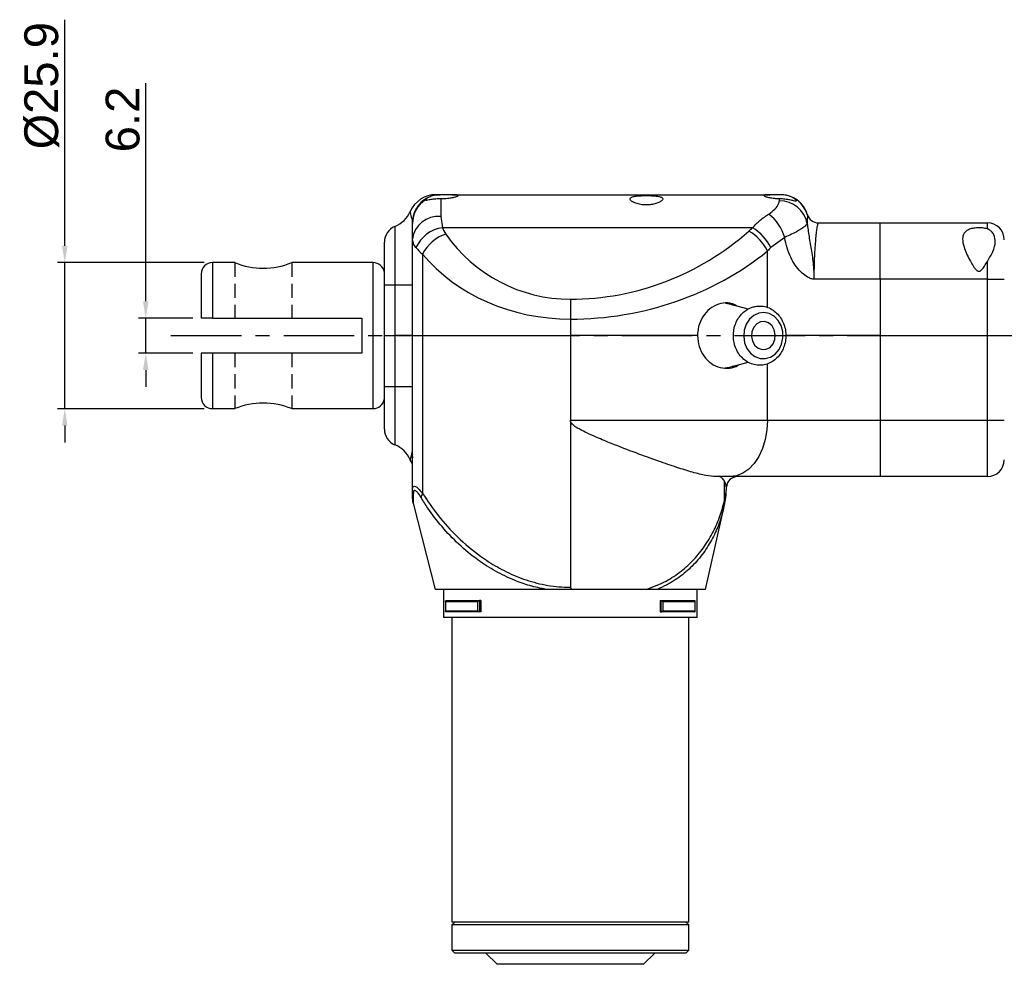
# Model space of a CAD drawing. Extents: x -901 to 3209, y -1525 to 2707.
# Tile 2 of 4: x -764 to -590, y -19 to 149. Entities that reach past the tile are written whole.
import ezdxf

# ---------------------------------------------------------------- set-up
doc = ezdxf.new("R2010")
doc.units = 0
doc.header["$LTSCALE"] = 10
doc.header["$MEASUREMENT"] = 0
doc.header["$PDMODE"] = 3
doc.linetypes.add('CENTER', pattern=[2, 1.25, -0.25, 0.25, -0.25])
doc.linetypes.add('HIDDEN', pattern=[0.375, 0.25, -0.125])
doc.layers.get('0').update_dxf_attribs({"linetype": 'CONTINUOUS'})
doc.layers.get('DEFPOINTS').update_dxf_attribs({"linetype": 'CONTINUOUS'})
for name, color, linetype in [('CE', 2, 'CENTER'), ('DIM', 4, 'CONTINUOUS'), ('HID', 1, 'HIDDEN')]:
    doc.layers.add(name, color=color, linetype=linetype)
doc.styles.get("Standard").update_dxf_attribs({"font": 'ARIAL.TTF'})
doc.dimstyles.new('FU-2D', dxfattribs={"dimscale": 0, "dimtxt": 5, "dimasz": 5, "dimexe": 1.25, "dimexo": 0.625, "dimgap": 1, "dimtad": 1, "dimdec": 4, "dimtxsty": 'STANDARD', "dimcen": 2.5, "dimazin": 3, "dimtfac": 1, "dimtdec": 4, "dimtmove": 0, "dimatfit": 3, "dimtolj": 1, "dimtzin": 0})

# ---------------------------------------------------------------- blocks, each defined once
blk = doc.blocks.new('*D33')
at = {"layer": 'DEFPOINTS', "color": 0}
for p in [(-732.18, 95.93), (-742.04, 89.73), (-732.18, 89.73)]:
    blk.add_point(p, dxfattribs=at)
at = {"layer": 'DIM', "color": 0}
for p, q in [((-742.04, 98.93), (-742.04, 137.62)), ((-733.68, 95.93), (-743.34, 95.93)), ((-742.04, 89.73), (-742.04, 95.93)), ((-733.68, 89.73), (-743.34, 89.73)), ((-742.04, 86.73), (-742.04, 83.73))]:
    blk.add_line(p, q, dxfattribs=at)
for points in [[(-742.54, 98.93), (-741.54, 98.93), (-742.04, 95.93)], [(-742.54, 86.73), (-741.54, 86.73), (-742.04, 89.73)]]:
    blk.add_solid(points, dxfattribs=at)
at = {"layer": 'DIM', "color": 0, "insert": (-746.11, 131.17), "char_height": 6, "attachment_point": 5, "rotation": 90}
blk.add_mtext('\\A1;6.2', dxfattribs=at)
blk = doc.blocks.new('*D34')
at = {"layer": 'DEFPOINTS', "color": 0}
for p in [(-730.18, 105.78), (-756.4, 79.88), (-730.18, 79.88)]:
    blk.add_point(p, dxfattribs=at)
at = {"layer": 'DIM', "color": 0}
for p, q in [((-756.4, 108.78), (-756.4, 148.87)), ((-731.68, 105.78), (-757.7, 105.78)), ((-756.4, 79.88), (-756.4, 105.78)), ((-731.68, 79.88), (-757.7, 79.88)), ((-756.4, 76.88), (-756.4, 73.88))]:
    blk.add_line(p, q, dxfattribs=at)
for points in [[(-756.9, 108.78), (-755.9, 108.78), (-756.4, 105.78)], [(-756.9, 76.88), (-755.9, 76.88), (-756.4, 79.88)]]:
    blk.add_solid(points, dxfattribs=at)
at = {"layer": 'DIM', "color": 0, "insert": (-760.47, 137.18), "char_height": 6, "attachment_point": 5, "rotation": 90}
blk.add_mtext('\\A1;{\\f????|b0|i0|c0|p54;%%c}25.9', dxfattribs=at)

msp = doc.modelspace()

# ---------------------------------------------------------------- linework, layer by layer
at = {"color": 7, "linetype": 'CONTINUOUS'}
for p, q in [((-687.696, 117.834), (-689.791, 117.834)), ((-689.702, 117.153), (-689.702, 113.953)), ((-687.696, 117.834), (-631.269, 117.834)), ((-629.415, 117.834), (-631.269, 117.834)), ((-629.604, 116.757), (-629.568, 117.151)), ((-629.415, 117.834), (-629.411, 117.834)), ((-689.702, 113.953), (-689.395, 111.977)), ((-624.619, 114.263), (-624.624, 114.21)), ((-697.827, 112.199), (-697.827, 101.834)), ((-694.702, 112.752), (-694.726, 113.213)), ((-694.702, 109.923), (-694.702, 112.752)), ((-634.368, 111.977), (-689.395, 111.977)), ((-622.702, 112.834), (-611.711, 112.834)), ((-611.711, 112.834), (-592.702, 112.834)), ((-611.711, 102.834), (-611.711, 112.834)), ((-592.702, 111.756), (-592.702, 112.834)), ((-628.673, 110.251), (-631.131, 108.441)), ((-699.702, 101.834), (-699.702, 109.418)), ((-694.702, 92.834), (-694.702, 109.923)), ((-692.911, 107.312), (-692.911, 92.834)), ((-631.708, 97.812), (-631.708, 107.854)), ((-730.182, 105.784), (-730.182, 95.934)), ((-726.232, 105.784), (-730.182, 105.784)), ((-701.682, 105.784), (-716.132, 105.784)), ((-701.682, 79.884), (-701.682, 105.784)), ((-592.702, 102.834), (-592.702, 106.011)), ((-699.702, 92.834), (-699.702, 101.834)), ((-699.702, 101.834), (-697.827, 101.834)), ((-699.682, 102.573), (-699.696, 102.834)), ((-699.682, 101.973), (-699.682, 102.573)), ((-697.827, 101.834), (-697.827, 92.834)), ((-697.827, 101.834), (-694.702, 101.834)), ((-611.711, 102.834), (-623.487, 102.834)), ((-592.702, 102.834), (-611.711, 102.834)), ((-611.711, 102.834), (-611.711, 92.834)), ((-592.702, 92.834), (-592.702, 102.834)), ((-592.702, 102.834), (-589.702, 102.834)), ((-666.702, 99.299), (-666.702, 95.763)), ((-635.153, 97.529), (-638.459, 98.435)), ((-730.182, 95.934), (-703.682, 95.934)), ((-703.682, 95.934), (-703.682, 89.734)), ((-666.702, 95.763), (-666.702, 92.834)), ((-699.702, 92.834), (-697.827, 92.834)), ((-699.702, 83.834), (-699.702, 92.834)), ((-699.702, 92.834), (-697.827, 92.834)), ((-694.702, 92.834), (-697.827, 92.834)), ((-697.827, 92.834), (-697.827, 83.834)), ((-694.702, 92.834), (-697.827, 92.834)), ((-694.702, 92.834), (-692.911, 92.834)), ((-694.702, 65.503), (-694.702, 92.834)), ((-694.702, 92.834), (-692.911, 92.834)), ((-692.911, 92.834), (-666.702, 92.834)), ((-692.911, 92.834), (-692.911, 64.855)), ((-692.911, 92.834), (-666.702, 92.834)), ((-644.139, 92.834), (-666.702, 92.834)), ((-666.702, 92.834), (-666.702, 77.834)), ((-644.139, 92.834), (-666.702, 92.834)), ((-611.711, 92.834), (-628.511, 92.834)), ((-611.711, 92.834), (-628.511, 92.834)), ((-611.711, 92.834), (-592.702, 92.834)), ((-611.711, 92.834), (-611.711, 77.834)), ((-611.711, 92.834), (-592.702, 92.834)), ((-592.702, 92.834), (-589.702, 92.834)), ((-592.702, 77.834), (-592.702, 92.834)), ((-592.702, 92.834), (-589.702, 92.834)), ((-730.182, 89.734), (-730.182, 79.884)), ((-703.682, 89.734), (-730.182, 89.734)), ((-637.967, 87.369), (-635.145, 88.142)), ((-631.708, 77.834), (-631.708, 87.848)), ((-699.702, 76.251), (-699.702, 83.834)), ((-699.702, 83.834), (-697.827, 83.834)), ((-699.696, 82.834), (-699.682, 83.096)), ((-699.682, 83.096), (-699.682, 83.696)), ((-697.827, 83.834), (-697.827, 73.47)), ((-697.827, 83.834), (-694.702, 83.834)), ((-730.182, 79.884), (-726.232, 79.884)), ((-716.132, 79.884), (-701.682, 79.884)), ((-666.702, 77.834), (-666.702, 48.212)), ((-666.702, 77.834), (-631.708, 77.834)), ((-631.708, 77.834), (-611.711, 77.834)), ((-611.711, 77.834), (-592.702, 77.834)), ((-611.711, 77.834), (-611.711, 67.834)), ((-592.702, 77.834), (-589.702, 77.834)), ((-592.702, 67.834), (-592.702, 77.834)), ((-694.749, 71.758), (-694.733, 71.19)), ((-694.689, 71.412), (-694.746, 71.661)), ((-638.374, 67.834), (-640.861, 67.834)), ((-639.332, 63.631), (-639.332, 66.962)), ((-611.711, 67.834), (-638.374, 67.834)), ((-637.039, 67.834), (-637.027, 67.834)), ((-592.702, 67.834), (-611.711, 67.834)), ((-639.017, 65.444), (-639.017, 66.043)), ((-694.609, 63.122), (-690.702, 47.834)), ((-639.341, 62.981), (-639.461, 62.529)), ((-642.702, 47.834), (-639.434, 62.543)), ((-671.003, 47.834), (-690.702, 47.834)), ((-689.202, 47.834), (-689.202, 42.834)), ((-653.256, 47.834), (-666.343, 47.834)), ((-642.702, 47.834), (-651.288, 47.834)), ((-644.202, 42.834), (-644.202, 47.834)), ((-688.873, 45.687), (-688.873, 43.982)), ((-688.866, 45.634), (-688.866, 44.034)), ((-683.108, 45.634), (-688.866, 45.634)), ((-688.725, 45.834), (-682.824, 45.834)), ((-683.108, 44.034), (-683.108, 45.634)), ((-682.612, 45.834), (-682.824, 45.834)), ((-682.824, 45.834), (-682.824, 43.834)), ((-682.824, 45.834), (-682.824, 45.834)), ((-682.612, 45.834), (-682.612, 43.834)), ((-650.792, 45.834), (-650.581, 45.834)), ((-650.792, 45.834), (-650.792, 43.834)), ((-650.581, 45.834), (-650.58, 45.834)), ((-650.581, 43.834), (-650.581, 45.834)), ((-650.58, 45.834), (-644.679, 45.834)), ((-650.297, 45.634), (-650.297, 44.034)), ((-644.539, 45.634), (-650.297, 45.634)), ((-644.539, 44.034), (-644.539, 45.634)), ((-644.532, 43.982), (-644.532, 45.687)), ((-688.866, 44.034), (-683.108, 44.034)), ((-682.824, 43.834), (-688.725, 43.834)), ((-682.612, 43.834), (-682.824, 43.834)), ((-682.824, 43.834), (-682.824, 43.834)), ((-650.792, 43.834), (-650.581, 43.834)), ((-650.581, 43.834), (-650.58, 43.834)), ((-644.679, 43.834), (-650.58, 43.834)), ((-650.297, 44.034), (-644.539, 44.034)), ((-644.202, 42.834), (-689.202, 42.834)), ((-687.702, 42.834), (-687.702, -11.166)), ((-645.702, -11.166), (-645.702, 42.834)), ((-648.516, -11.166), (-687.702, -11.166)), ((-687.202, -11.166), (-687.702, -11.666)), ((-656.202, -11.666), (-687.702, -11.666)), ((-687.702, -11.666), (-687.702, -16.166)), ((-645.702, -11.666), (-656.202, -11.666)), ((-645.702, -11.166), (-648.516, -11.166)), ((-645.702, -11.666), (-646.202, -11.166)), ((-645.702, -16.166), (-645.702, -11.666)), ((-687.702, -16.166), (-656.202, -16.166)), ((-687.702, -16.166), (-687.202, -16.666)), ((-656.452, -16.666), (-687.202, -16.666)), ((-681.702, -16.666), (-679.702, -18.666)), ((-646.202, -16.666), (-656.452, -16.666)), ((-656.202, -16.166), (-645.702, -16.166)), ((-653.702, -18.666), (-651.702, -16.666)), ((-646.202, -16.666), (-645.702, -16.166)), ((-653.702, -18.666), (-679.702, -18.666))]:
    msp.add_line(p, q, dxfattribs=at)
at = {"color": 7, "linetype": 'CONTINUOUS', "flags": 128}
for points in [[(-639.184, 98.617), (-638.47, 98.489), (-637.83, 98.262)], [(-633.286, 96.82), (-634.169, 96.408), (-634.925, 95.731), (-635.498, 94.839), (-635.844, 93.798), (-635.94, 92.686), (-635.777, 91.585), (-635.367, 90.577), (-634.741, 89.736), (-633.946, 89.124), (-633.04, 88.788), (-632.09, 88.752), (-631.167, 89.019), (-630.34, 89.569), (-629.67, 90.361), (-629.206, 91.336), (-628.983, 92.423), (-629.017, 93.54), (-629.306, 94.604), (-629.829, 95.538), (-630.546, 96.271), (-631.405, 96.749), (-632.341, 96.937), (-633.286, 96.82)], [(-632.961, 95.262), (-633.636, 94.912), (-634.168, 94.311), (-634.494, 93.532), (-634.574, 92.668), (-634.398, 91.825), (-633.987, 91.104), (-633.391, 90.591), (-632.683, 90.349), (-631.946, 90.407), (-631.271, 90.757), (-630.739, 91.358), (-630.413, 92.137), (-630.333, 93), (-630.509, 93.844), (-630.92, 94.565), (-631.516, 95.078), (-632.224, 95.32), (-632.961, 95.262)], [(-637.83, 87.406), (-638.47, 87.18), (-639.281, 87.044)], [(-631.708, 77.834), (-631.809, 76.098), (-632.11, 74.414), (-632.601, 72.834), (-633.268, 71.407), (-634.089, 70.174), (-635.041, 69.174), (-636.094, 68.437), (-637.216, 67.986), (-638.374, 67.834)], [(-694.702, 70.068), (-694.783, 70.194), (-695.12, 70.834)]]:
    msp.add_lwpolyline(points, dxfattribs=at)
at = {"color": 7, "linetype": 'CONTINUOUS'}
for centre, radius, start, end in [((-690.537, 112.834), 5, 90, 156.42182), ((-689.741, 112.838), 4.999, 109.2397, 175.69518), ((-629.411, 112.834), 5, 16.60155, 90), ((-629.431, 112.836), 4.999, 15.96207, 68.85635), ((-689.736, 112.747), 4.966, 122.02432, 179.94579), ((-629.567, 111.768), 4.99, 11.32201, 90.42843), ((-699.702, 116.834), 5, 292.02431, 336.42182), ((-690.14, 109.38), 4.594, 84.52798, 173.20468), ((-636.404, 108.006), 8.051, 16.1963, 52.46943), ((-622.702, 114.834), 2, 196.60155, 270), ((-696.702, 109.418), 3, 112.02431, 180), ((-688.582, 106.016), 6.016, 97.76544, 156.22653), ((-684.702, 113.703), 5, 200.19933, 214.83034), ((-611.711, 85.299), 35, 130.33978, 131.80184), ((-638.915, 104.565), 8.695, 26.47355, 58.47145), ((-592.702, 109.834), 3, 0, 90), ((-686.455, 103.967), 7.271, 108.87188, 152.61378), ((-666.702, 126.227), 26.929, 214.83034, 270), ((-666.702, 146.799), 47.5, 270, 311.80184), ((-639.33, 104.008), 8.537, 26.77671, 59.84163), ((-730.182, 103.784), 2, 90, 180), ((-721.182, 118.204), 13.407, 247.87316, 292.12684), ((-701.682, 103.784), 2, 8.13822, 90), ((-730.182, 81.884), 2, 180, 270), ((-721.182, 67.464), 13.408, 67.87337, 112.12663), ((-701.682, 81.884), 2, 270, 351.86178), ((-696.702, 76.251), 3, 180, 247.97569), ((-699.702, 68.834), 5, 23.57818, 67.97569), ((-695.841, 71.286), 1.158, 10.38372, 18.89398), ((-592.702, 70.834), 3, 270, 0), ((-637.024, 65.834), 2, 90.01173, 175.85891), ((-692.661, 65.507), 2.041, 180.09707, 201.44739), ((-691.129, 63.785), 2.078, 149.02168, 170.95038), ((-691.704, 63.865), 2.999, 179.81574, 194.00678), ((-640.797, 63.326), 1.496, 346.65055, 11.77527)]:
    msp.add_arc(centre, radius, start, end, dxfattribs=at)
for centre, major_axis, ratio, start_param, end_param in [((-684.702, 110.167), (10, 0), 0.5, 3.4941375, 3.7494967), ((-611.711, 81.763), (0, 35), 0.8571429, 0.7040619, 0.7295798), ((-666.702, 122.692), (31.929, 0), 0.8434004, 3.7494967, 4.712389), ((-666.702, 143.263), (52.5, 0), 0.9047619, 4.712389, 5.4419688)]:
    msp.add_ellipse(centre, major_axis=major_axis, ratio=ratio, start_param=start_param, end_param=end_param, dxfattribs=at)
for points, knots in [([(-692.374, 116.923), (-692.376, 116.915), (-692.388, 116.867), (-692.222, 116.87), (-691.764, 116.963), (-691.051, 117.09), (-690.31, 117.156), (-689.843, 117.154), (-689.702, 117.153)], [0, 0, 0, 0, 0.040214, 0.2488481, 0.4543823, 0.6746151, 0.9024072, 1, 1, 1, 1]), ([(-691.388, 117.557), (-691.62, 117.455), (-692.082, 117.251), (-692.318, 117.037), (-692.363, 116.968), (-692.37, 116.958)], [0, 0, 0, 0, 0.4624104, 0.9252413, 1, 1, 1, 1]), ([(-689.791, 117.834), (-690.089, 117.819), (-690.685, 117.787), (-691.154, 117.634), (-691.388, 117.557)], [0, 0, 0, 0, 0.5013086, 1, 1, 1, 1]), ([(-690.537, 117.834), (-690.458, 117.834), (-690.298, 117.834), (-689.96, 117.834), (-689.791, 117.834)], [0, 0, 0, 0, 0.4989924, 1, 1, 1, 1]), ([(-689.702, 117.153), (-689.524, 117.152), (-689.03, 117.149), (-688.235, 117.212), (-687.438, 117.345), (-686.851, 117.509), (-686.551, 117.663), (-686.592, 117.772), (-686.956, 117.828), (-687.444, 117.832), (-687.696, 117.834)], [0, 0, 0, 0, 0.0720207, 0.1993279, 0.3276432, 0.4597981, 0.5944973, 0.728354, 0.8598634, 1, 1, 1, 1]), ([(-653.202, 117.673), (-653.526, 117.669), (-654.173, 117.661), (-655.034, 117.593), (-655.69, 117.468), (-656.073, 117.273), (-656.144, 117.01), (-655.886, 116.695), (-655.305, 116.373), (-654.46, 116.116), (-653.488, 115.997), (-652.54, 116.028), (-651.692, 116.183), (-650.978, 116.431), (-650.463, 116.741), (-650.244, 117.058), (-650.384, 117.325), (-650.868, 117.51), (-651.613, 117.619), (-652.434, 117.667), (-652.98, 117.671), (-653.202, 117.673)], [0, 0, 0, 0, 0.0521308, 0.1042617, 0.1564037, 0.2088344, 0.262314, 0.3177857, 0.3752766, 0.4326283, 0.4863302, 0.5355975, 0.5835794, 0.6339708, 0.6884952, 0.7459936, 0.8033644, 0.8585326, 0.9117261, 0.9640423, 1, 1, 1, 1]), ([(-631.269, 117.834), (-631.277, 117.834), (-631.54, 117.834), (-631.988, 117.827), (-632.363, 117.776), (-632.418, 117.671), (-632.149, 117.523), (-631.578, 117.356), (-630.764, 117.214), (-630.043, 117.158), (-629.642, 117.152), (-629.568, 117.151)], [0, 0, 0, 0, 0.0044495, 0.1413817, 0.2778169, 0.4137868, 0.5507243, 0.6900289, 0.8306071, 0.9688833, 1, 1, 1, 1]), ([(-629.568, 117.151), (-629.251, 117.138), (-628.616, 117.113), (-627.753, 116.96), (-627.066, 116.787), (-626.643, 116.686), (-626.539, 116.759), (-626.714, 116.979), (-627.084, 117.256), (-627.464, 117.425), (-627.627, 117.498)], [0, 0, 0, 0, 0.1298643, 0.2595643, 0.393562, 0.5303805, 0.6562569, 0.7737698, 0.902645, 1, 1, 1, 1]), ([(-627.627, 117.498), (-627.878, 117.585), (-628.36, 117.751), (-629.018, 117.83), (-629.361, 117.834), (-629.415, 117.834)], [0, 0, 0, 0, 0.4779126, 0.9177115, 1, 1, 1, 1]), ([(-631.5, 114.39), (-631.101, 114.689), (-630.275, 115.307), (-629.733, 116.153), (-629.642, 116.58), (-629.604, 116.757)], [0, 0, 0, 0, 0.3530458, 0.7307527, 1, 1, 1, 1]), ([(-694.726, 113.213), (-694.819, 113.657), (-695.009, 114.556), (-695.083, 114.741), (-695.12, 114.834)], [0, 0, 0, 0, 0.4950628, 1, 1, 1, 1]), ([(-634.368, 111.977), (-633.935, 112.431), (-633.064, 113.346), (-632.024, 114.041), (-631.5, 114.39)], [0, 0, 0, 0, 0.4965269, 1, 1, 1, 1]), ([(-624.624, 114.21), (-624.628, 114.159), (-624.637, 114.035), (-624.655, 113.584), (-624.668, 113.029), (-624.674, 112.748)], [0, 0, 0, 0, 0.25801499, 0.62499364, 1, 1, 1, 1]), ([(-624.674, 112.748), (-624.766, 112.602), (-624.924, 112.353), (-625.584, 111.853), (-626.383, 111.351), (-627.404, 110.798), (-628.246, 110.435), (-628.673, 110.251)], [0, 0, 0, 0, 0.2547065, 0.4371999, 0.6247709, 0.8097581, 1, 1, 1, 1]), ([(-624.674, 112.748), (-624.581, 111.977), (-624.393, 110.433), (-623.879, 107.85), (-623.593, 105.624), (-623.501, 103.932), (-623.488, 103.209), (-623.487, 102.842), (-623.487, 102.834)], [0, 0, 0, 0, 0.26806049, 0.53746731, 0.80545675, 0.90120138, 0.99799356, 1, 1, 1, 1]), ([(-622.702, 112.834), (-622.736, 112.803), (-622.803, 112.742), (-622.914, 112.262), (-623.03, 111.508), (-623.146, 110.482), (-623.258, 109.206), (-623.356, 107.745), (-623.431, 106.134), (-623.479, 104.487), (-623.485, 103.368), (-623.487, 102.834)], [0, 0, 0, 0, 0.114705, 0.2294238, 0.3443498, 0.45926, 0.5733099, 0.6872954, 0.7948435, 0.9023197, 1, 1, 1, 1]), ([(-592.702, 111.756), (-592.845, 111.794), (-593.252, 111.902), (-593.785, 111.95), (-594.446, 111.959), (-595.104, 111.913), (-595.905, 111.72), (-596.538, 111.382), (-596.998, 110.83), (-597.181, 109.906), (-596.852, 108.352), (-596.118, 106.739), (-595.412, 105.491), (-595.018, 104.892), (-594.735, 104.535), (-594.486, 104.328), (-594.307, 104.245), (-594.136, 104.242), (-593.96, 104.301), (-593.605, 104.573), (-593.184, 105.182), (-592.869, 105.725), (-592.702, 106.011)], [0, 0, 0, 0, 0.03024889, 0.08647728, 0.09643735, 0.1509245, 0.20538164, 0.26068193, 0.31968791, 0.40287706, 0.51871285, 0.68877836, 0.75178833, 0.78896805, 0.82188685, 0.8349397, 0.84813973, 0.85680698, 0.86544606, 0.88151507, 0.93739609, 1, 1, 1, 1]), ([(-623.487, 102.834), (-623.492, 102.835), (-623.498, 102.835), (-623.505, 102.835), (-623.508, 102.835), (-623.522, 102.836), (-623.535, 102.837), (-623.551, 102.839), (-623.591, 102.844), (-623.637, 102.851), (-623.773, 102.879), (-624.096, 102.969), (-624.751, 103.269), (-625.664, 103.936), (-626.609, 104.99), (-627.456, 106.368), (-628.121, 107.951), (-628.492, 109.293), (-628.639, 110.071), (-628.673, 110.251)], [0, 0, 0, 0, 0.0016008, 0.001964, 0.0022668, 0.002557, 0.0064029, 0.0067158, 0.0078201, 0.0194356, 0.0217046, 0.0530229, 0.128454, 0.2549848, 0.4161218, 0.5776129, 0.7608989, 0.9443602, 1, 1, 1, 1]), ([(-592.702, 106.011), (-592.342, 106.607), (-591.616, 107.808), (-591.193, 109.322), (-591.423, 110.559), (-591.924, 111.316), (-592.378, 111.644), (-592.648, 111.737), (-592.702, 111.756)], [0, 0, 0, 0, 0.2684546, 0.5406642, 0.7525903, 0.8799926, 0.9761034, 1, 1, 1, 1]), ([(-694.087, 108.441), (-694.263, 108.704), (-694.618, 109.236), (-694.674, 109.692), (-694.702, 109.923)], [0, 0, 0, 0, 0.49300972, 1, 1, 1, 1]), ([(-732.182, 103.784), (-732.182, 103.76), (-732.182, 103.709), (-732.182, 103.291), (-732.182, 102.608), (-732.182, 101.645), (-732.182, 100.441), (-732.182, 98.627), (-732.182, 97.001), (-732.182, 95.934)], [0, 0, 0, 0, 0.1194325, 0.2435881, 0.371105, 0.5003713, 0.6296376, 0.7571544, 1, 1, 1, 1]), ([(-637.101, 98.063), (-637.38, 98.224), (-638.143, 98.666), (-639.607, 98.69), (-641.244, 98.164), (-642.675, 97.015), (-643.703, 95.402), (-644.105, 93.915), (-644.132, 93.049), (-644.139, 92.834)], [0, 0, 0, 0, 0.0971542, 0.2664949, 0.4351042, 0.6040799, 0.7739554, 0.9438693, 1, 1, 1, 1]), ([(-634.279, 97.919), (-634.482, 97.851), (-635.01, 97.672), (-635.791, 97.184), (-636.559, 96.437), (-637.166, 95.514), (-637.584, 94.461), (-637.79, 93.323), (-637.772, 92.155), (-637.526, 91.013), (-637.06, 89.956), (-636.395, 89.038), (-635.561, 88.309), (-634.603, 87.81), (-633.576, 87.566), (-632.537, 87.583), (-631.537, 87.852), (-630.621, 88.354), (-629.825, 89.064), (-629.183, 89.953), (-628.724, 90.984), (-628.473, 92.109), (-628.445, 93.275), (-628.645, 94.427), (-629.066, 95.506), (-629.693, 96.457), (-630.496, 97.228), (-631.432, 97.777), (-632.449, 98.071), (-633.419, 98.117), (-634.018, 97.979), (-634.279, 97.919)], [0, 0, 0, 0, 0.0213589, 0.05563, 0.0901032, 0.1249669, 0.1602066, 0.1957391, 0.2314831, 0.267384, 0.3033828, 0.3393873, 0.3752318, 0.4107101, 0.4456812, 0.4801784, 0.5144082, 0.5485869, 0.5829908, 0.6177721, 0.6529405, 0.6884205, 0.7241264, 0.7599993, 0.7959835, 0.8319979, 0.8678918, 0.9034605, 0.9385395, 0.9731213, 1, 1, 1, 1]), ([(-730.182, 95.934), (-730.402, 95.934), (-730.842, 95.934), (-731.429, 95.934), (-731.88, 95.934), (-732.141, 95.934), (-732.17, 95.934), (-732.182, 95.934)], [0, 0, 0, 0, 0.2060434, 0.4120053, 0.6203268, 0.834485, 1, 1, 1, 1]), ([(-644.139, 92.834), (-644.081, 92.184), (-643.965, 90.885), (-643.067, 89.152), (-641.764, 87.834), (-640.153, 87.061), (-638.493, 87), (-637.337, 87.251), (-636.885, 87.65), (-636.861, 87.672)], [0, 0, 0, 0, 0.164834, 0.3296433, 0.4950865, 0.6609479, 0.8261238, 0.9905866, 1, 1, 1, 1]), ([(-730.182, 89.734), (-730.402, 89.734), (-730.842, 89.734), (-731.429, 89.734), (-731.88, 89.734), (-732.141, 89.734), (-732.17, 89.734), (-732.182, 89.734)], [0, 0, 0, 0, 0.2060434, 0.4120053, 0.6203268, 0.834485, 1, 1, 1, 1]), ([(-732.182, 89.734), (-732.182, 89.195), (-732.182, 88.115), (-732.182, 86.609), (-732.182, 85.226), (-732.182, 84.024), (-732.182, 83.061), (-732.182, 82.377), (-732.182, 81.96), (-732.182, 81.909), (-732.182, 81.884)], [0, 0, 0, 0, 0.1217164, 0.243414, 0.3708351, 0.5000044, 0.6291737, 0.7565947, 0.8806571, 1, 1, 1, 1]), ([(-640.861, 67.834), (-641.43, 67.878), (-642.582, 67.965), (-644.963, 68.573), (-647.787, 69.44), (-651.149, 70.59), (-655.038, 72.006), (-658.773, 73.44), (-661.737, 74.652), (-663.601, 75.48), (-664.837, 76.094), (-665.707, 76.604), (-666.269, 77.019), (-666.581, 77.402), (-666.69, 77.643), (-666.699, 77.785), (-666.702, 77.834)], [0, 0, 0, 0, 0.1163896, 0.236018, 0.3560353, 0.478738, 0.615613, 0.7558335, 0.8377262, 0.8930238, 0.9298911, 0.9545255, 0.9783056, 0.9880716, 0.9958968, 1, 1, 1, 1]), ([(-695.12, 70.834), (-695.098, 70.901), (-695.055, 71.037), (-694.841, 71.753), (-694.765, 72.189), (-694.756, 72.243)], [0, 0, 0, 0, 0.4610118, 0.9335719, 1, 1, 1, 1]), ([(-694.746, 71.661), (-694.753, 71.851), (-694.759, 72.044), (-694.756, 72.241), (-694.756, 72.243)], [0, 0, 0, 0, 0.9876183, 1, 1, 1, 1]), ([(-694.756, 72.243), (-694.755, 72.239), (-694.743, 72.077), (-694.734, 71.916), (-694.724, 71.759)], [0, 0, 0, 0, 0.0264213, 1, 1, 1, 1]), ([(-639.332, 66.962), (-639.459, 67.176), (-639.715, 67.609), (-640.096, 67.759), (-640.287, 67.834)], [0, 0, 0, 0, 0.49589935, 1, 1, 1, 1]), ([(-639.028, 66.043), (-639.028, 66.114), (-639.029, 66.369), (-639.205, 66.714), (-639.332, 66.962)], [0, 0, 0, 0, 0.2803218, 1, 1, 1, 1]), ([(-694.702, 65.503), (-694.695, 65.636), (-694.679, 65.92), (-694.517, 66.149), (-694.199, 66.116), (-693.663, 65.731), (-693.193, 65.183), (-692.911, 64.855)], [0, 0, 0, 0, 0.15172931, 0.32385504, 0.5228648, 0.71379628, 1, 1, 1, 1]), ([(-694.702, 63.881), (-694.702, 63.875), (-694.702, 63.736), (-694.702, 64.217), (-694.702, 65.051), (-694.702, 65.503)], [0, 0, 0, 0, 0.0195017, 0.4686491, 1, 1, 1, 1]), ([(-694.561, 64.76), (-694.574, 64.308), (-694.599, 63.466), (-694.612, 62.993), (-694.609, 63.122), (-694.609, 63.122)], [0, 0, 0, 0, 0.5359567, 0.9986399, 1, 1, 1, 1]), ([(-693.181, 64.112), (-693.39, 64.438), (-693.731, 64.972), (-694.148, 65.373), (-694.4, 65.407), (-694.532, 65.171), (-694.552, 64.893), (-694.561, 64.76)], [0, 0, 0, 0, 0.2964406, 0.4852218, 0.677937, 0.8467454, 1, 1, 1, 1]), ([(-692.911, 64.855), (-692.018, 63.522), (-690.231, 60.853), (-686.808, 57.091), (-683.24, 54.053), (-679.701, 51.754), (-676.357, 50.092), (-672.679, 48.87), (-669.386, 48.28), (-667.377, 48.229), (-666.702, 48.212)], [0, 0, 0, 0, 0.16708427, 0.33463718, 0.50118397, 0.61023962, 0.7191856, 0.83138437, 0.94342046, 1, 1, 1, 1]), ([(-639.332, 63.631), (-639.202, 64.157), (-639.025, 64.874), (-639.042, 65.296), (-639.047, 65.408)], [0, 0, 0, 0, 0.7332433, 1, 1, 1, 1]), ([(-639.326, 63.065), (-639.309, 63.148), (-639.175, 63.786), (-639.046, 64.536), (-639.036, 65.232), (-639.033, 65.408)], [0, 0, 0, 0, 0.099799, 0.7728716, 1, 1, 1, 1]), ([(-671.003, 47.834), (-671.97, 48.033), (-673.905, 48.431), (-676.937, 49.506), (-680.036, 51.004), (-683.372, 53.147), (-686.579, 55.797), (-689.542, 58.926), (-691.691, 61.734), (-692.792, 63.491), (-693.181, 64.112)], [0, 0, 0, 0, 0.0937215, 0.1874954, 0.311531, 0.4356882, 0.594459, 0.7539706, 0.9131123, 1, 1, 1, 1]), ([(-653.256, 47.834), (-652.04, 48.285), (-649.75, 49.133), (-646.977, 51.025), (-644.695, 53.124), (-642.807, 55.486), (-641.282, 58.053), (-640.086, 60.773), (-639.583, 62.678), (-639.332, 63.631)], [0, 0, 0, 0, 0.15417742, 0.29011177, 0.42877189, 0.56878638, 0.70886484, 0.85441793, 1, 1, 1, 1]), ([(-639.461, 62.529), (-639.646, 61.759), (-640.053, 60.068), (-641.106, 57.52), (-642.578, 54.915), (-644.464, 52.508), (-646.761, 50.379), (-649.061, 48.832), (-650.697, 48.099), (-651.288, 47.834)], [0, 0, 0, 0, 0.1295821, 0.2846431, 0.4453805, 0.6060353, 0.7578239, 0.9124424, 1, 1, 1, 1]), ([(-666.343, 47.834), (-666.843, 47.834), (-668.403, 47.834), (-669.951, 47.834), (-671.003, 47.834)], [0, 0, 0, 0, 0.3202228, 1, 1, 1, 1]), ([(-666.702, 48.212), (-666.699, 48.184), (-666.691, 48.122), (-666.616, 48.015), (-666.495, 47.918), (-666.391, 47.86), (-666.343, 47.834)], [0, 0, 0, 0, 0.1512282, 0.3417877, 0.7009444, 1, 1, 1, 1]), ([(-651.288, 47.834), (-651.656, 47.834), (-652.287, 47.834), (-652.971, 47.834), (-653.256, 47.834)], [0, 0, 0, 0, 0.5822704, 1, 1, 1, 1]), ([(-688.866, 45.634), (-688.866, 45.635), (-688.872, 45.658), (-688.876, 45.705), (-688.859, 45.765), (-688.821, 45.807), (-688.776, 45.83), (-688.742, 45.833), (-688.725, 45.834)], [0, 0, 0, 0, 0.0074531, 0.2529281, 0.524665, 0.7209627, 0.8601358, 1, 1, 1, 1]), ([(-683.108, 45.634), (-683.107, 45.635), (-683.091, 45.658), (-683.052, 45.705), (-682.985, 45.765), (-682.919, 45.807), (-682.865, 45.83), (-682.838, 45.833), (-682.824, 45.834)], [0, 0, 0, 0, 0.0074463, 0.2529153, 0.5246695, 0.7209392, 0.8601395, 1, 1, 1, 1]), ([(-650.297, 45.634), (-650.297, 45.635), (-650.313, 45.658), (-650.352, 45.705), (-650.42, 45.765), (-650.486, 45.807), (-650.539, 45.83), (-650.567, 45.833), (-650.58, 45.834)], [0, 0, 0, 0, 0.0074463, 0.25291551, 0.52466991, 0.72097274, 0.86013942, 1, 1, 1, 1]), ([(-644.539, 45.634), (-644.539, 45.635), (-644.533, 45.658), (-644.528, 45.705), (-644.546, 45.765), (-644.584, 45.807), (-644.629, 45.83), (-644.662, 45.833), (-644.679, 45.834)], [0, 0, 0, 0, 0.0074495, 0.2529267, 0.5246659, 0.7209457, 0.8601346, 1, 1, 1, 1]), ([(-688.725, 43.834), (-688.742, 43.836), (-688.776, 43.839), (-688.821, 43.862), (-688.859, 43.904), (-688.876, 43.964), (-688.872, 44.011), (-688.866, 44.034), (-688.866, 44.034)], [0, 0, 0, 0, 0.1398658, 0.2790359, 0.4753341, 0.7470781, 0.9925469, 1, 1, 1, 1]), ([(-682.824, 43.834), (-682.838, 43.836), (-682.865, 43.839), (-682.919, 43.862), (-682.985, 43.904), (-683.052, 43.964), (-683.091, 44.011), (-683.107, 44.034), (-683.108, 44.034)], [0, 0, 0, 0, 0.1398621, 0.2790594, 0.4753296, 0.7470908, 0.9925537, 1, 1, 1, 1]), ([(-650.58, 43.834), (-650.567, 43.836), (-650.539, 43.839), (-650.486, 43.862), (-650.42, 43.904), (-650.352, 43.964), (-650.313, 44.011), (-650.297, 44.034), (-650.297, 44.034)], [0, 0, 0, 0, 0.1398622, 0.2790258, 0.4753292, 0.7470907, 0.9925537, 1, 1, 1, 1]), ([(-644.679, 43.834), (-644.662, 43.836), (-644.629, 43.839), (-644.584, 43.862), (-644.546, 43.904), (-644.528, 43.964), (-644.533, 44.011), (-644.539, 44.034), (-644.539, 44.034)], [0, 0, 0, 0, 0.139867, 0.2790529, 0.4753332, 0.7470795, 0.9925505, 1, 1, 1, 1])]:
    msp.add_open_spline(points, degree=3, knots=knots, dxfattribs=at)
at = {"layer": 'CE'}
msp.add_line((-737.56, 92.833), (-346.128, 92.833), dxfattribs=at)
at = {"layer": 'HID'}
for p, q in [((-726.232, 105.784), (-726.232, 95.934)), ((-716.132, 105.784), (-716.132, 95.934)), ((-726.232, 89.734), (-726.232, 79.884)), ((-716.132, 89.734), (-716.132, 79.884))]:
    msp.add_line(p, q, dxfattribs=at)

# ---------------------------------------------------------------- dimensions: what is measured, and where the dimension line sits
at = {"layer": 'DIM'}
dim = msp.add_linear_dim(base=(-756.402, 79.885), p1=(-730.182, 105.785), p2=(-730.182, 79.885), angle=90, text='{\\f????|b0|i0|c0|p54;%%c}<>', dimstyle='FU-2D', override={"dimscale": 1, "dimtxt": 6, "dimasz": 3, "dimexe": 1.3, "dimexo": 1.5, "dimdec": 2, "dimtp": 0.2, "dimtfac": 0.6, "dimtdec": 2, "dimtmove": 0, "dimatfit": 0}, dxfattribs=at)
dim.commit()
dim.dimension.update_dxf_attribs({"geometry": '*D34', "text_midpoint": (-756.402, 137.182), "dimtype": 160})
dim = msp.add_linear_dim(base=(-742.045, 89.735), p1=(-732.182, 95.935), p2=(-732.182, 89.735), angle=90, dimstyle='FU-2D', override={"dimscale": 1, "dimtxt": 6, "dimasz": 3, "dimexe": 1.3, "dimexo": 1.5, "dimdec": 2, "dimtp": 0.2, "dimtfac": 0.6, "dimtdec": 2, "dimtmove": 0, "dimatfit": 0}, dxfattribs=at)
dim.commit()
dim.dimension.update_dxf_attribs({"geometry": '*D33', "text_midpoint": (-742.045, 131.171), "dimtype": 160})

doc.saveas('drawing.dxf')
